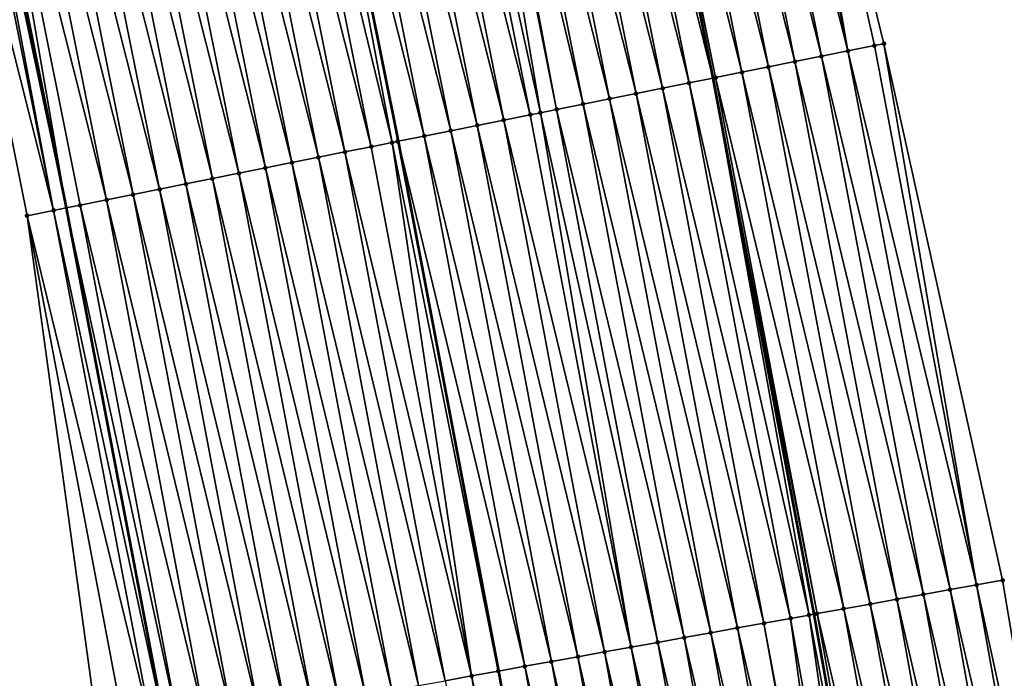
# Model space of a CAD drawing. Header units: feet. Extents: x 2017424 to 2024169, y 808042 to 818730.
# Tile 125 of 256: x 2023647 to 2023683, y 812614 to 812638. Entities that reach past the tile are written whole.
import ezdxf

# ---------------------------------------------------------------- set-up
doc = ezdxf.new("R2010")
doc.units = ezdxf.units.FT
doc.header["$MEASUREMENT"] = 0
for name, color, linetype, lineweight in [('EP_Travel Lane', 172, 'Continuous', 53), ('NB-Road Shots', 141, 'Continuous', 100), ('NB-Road X-Section', 40, 'Continuous', 13), ('STRIPING', 60, 'Continuous', 53)]:
    doc.layers.add(name, color=color, linetype=linetype, lineweight=lineweight)
doc.layers.add('I-77-MM15-17_NB-Surface-BORDER', color=7, linetype='Continuous')
doc.layers.add('I-77-MM15-17_NB-Surface-TIN', color=7, linetype='Continuous')

msp = doc.modelspace()

# ---------------------------------------------------------------- linework, layer by layer
at = {"layer": 'EP_Travel Lane'}
for points in [[(2023642.397136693, 812773.114097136, 341.2052633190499), (2023647.791237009, 812753.8270848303, 341.3905206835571), (2023652.503825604, 812734.3877310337, 341.5789792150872), (2023656.751673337, 812714.737964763, 341.6306013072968), (2023660.718860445, 812695.1342114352, 341.6324757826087), (2023664.707363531, 812675.4115984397, 341.68450830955), (2023668.618425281, 812655.7980468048, 341.7965066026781), (2023672.52947583, 812636.1845513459, 341.9188904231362), (2023676.264343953, 812616.3388916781, 342.0585720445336), (2023679.774459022, 812596.6494578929, 342.1397152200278), (2023683.308529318, 812576.8197544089, 342.2361143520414), (2023686.517963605, 812557.0790439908, 342.3154574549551), (2023689.727381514, 812537.3384343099, 342.4167025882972), (2023692.861717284, 812517.4591713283, 342.5013440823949), (2023695.884364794, 812497.6890698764, 342.5861940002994)], [(2023619.101770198, 812767.8961822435, 339.616229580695), (2023623.907477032, 812748.4776036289, 339.7978561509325), (2023628.358945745, 812728.9802383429, 340.0449060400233), (2023632.539899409, 812709.5705375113, 340.036639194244), (2023636.625005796, 812689.9919087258, 340.0286856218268), (2023640.65355608, 812670.5827627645, 340.1031282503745), (2023644.615277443, 812650.9792886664, 340.2020073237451), (2023648.576991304, 812631.3758516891, 340.3077719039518), (2023652.267963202, 812612.0129911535, 340.4157551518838), (2023655.809935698, 812592.3293190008, 340.5028643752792), (2023659.310630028, 812572.8524048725, 340.5978965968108), (2023662.566538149, 812553.1194803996, 340.7021816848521), (2023665.82244892, 812533.3865398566, 340.8030225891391), (2023668.919231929, 812513.8181679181, 340.8778189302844), (2023671.920148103, 812494.0447291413, 340.9539917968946)]]:
    msp.add_polyline3d(points, dxfattribs=at)
at = {"layer": 'I-77-MM15-17_NB-Surface-BORDER', "color": 3, "linetype": 'Continuous', "lineweight": -3}
for points in [[(2023664.96277798, 812696.0398384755, 341.8555212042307), (2023669.926744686, 812676.4590681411, 341.9692159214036), (2023674.116739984, 812656.9014564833, 342.0895304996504), (2023678.86540013, 812637.4561327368, 342.2706068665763), (2023683.258214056, 812617.5991298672, 342.4224688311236), (2023686.577219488, 812597.8750848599, 342.4582953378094), (2023689.732155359, 812577.8810964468, 342.5438945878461), (2023692.756242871, 812558.1098523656, 342.6335045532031), (2023695.904279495, 812538.3591310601, 342.7381771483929), (2023698.873945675, 812518.372953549, 342.7955817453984), (2023701.575798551, 812498.5540121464, 342.8463939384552)], [(2023670.452153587, 812493.821372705, 340.8292734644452), (2023667.451232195, 812513.5948245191, 340.7561493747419), (2023664.357188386, 812533.1441439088, 340.6694725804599), (2023661.101275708, 812552.8770841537, 340.5686322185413), (2023656.858754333, 812572.4469189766, 340.4008051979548), (2023653.361626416, 812591.8878562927, 340.3153170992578), (2023649.819850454, 812611.5715389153, 340.2231697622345), (2023647.136686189, 812631.0865372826, 340.1826340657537), (2023643.207211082, 812650.696466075, 340.0825176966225), (2023639.037377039, 812670.2581715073, 339.9717798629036), (2023635.182053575, 812689.6838981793, 339.9143640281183)]]:
    msp.add_polyline3d(points, dxfattribs=at)
at = {"layer": 'I-77-MM15-17_NB-Surface-TIN', "color": 128, "linetype": 'Continuous', "lineweight": -3}
for points in [[(2023677.530279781, 812637.1881428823, 342.1894931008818), (2023673.600836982, 812656.797910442, 342.0595653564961), (2023672.62038755, 812656.6011389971, 342.0049213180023)], [(2023677.530279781, 812637.1881428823, 342.1894931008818), (2023674.116739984, 812656.9014564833, 342.0895304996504), (2023673.600836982, 812656.797910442, 342.0595653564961)], [(2023677.530279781, 812637.1881428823, 342.1894931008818), (2023678.510723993, 812637.3849403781, 342.2489575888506), (2023674.116739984, 812656.9014564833, 342.0895304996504)], [(2023678.510723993, 812637.3849403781, 342.2489575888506), (2023678.86540013, 812637.4561327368, 342.2706068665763), (2023674.116739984, 812656.9014564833, 342.0895304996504)], [(2023675.569388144, 812636.7945639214, 342.0735310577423), (2023671.639935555, 812656.4043803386, 341.9526436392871), (2023670.659488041, 812656.2075993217, 341.8962280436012)], [(2023676.549835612, 812636.9913451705, 342.1299887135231), (2023672.62038755, 812656.6011389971, 342.0049213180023), (2023671.639935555, 812656.4043803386, 341.9526436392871)], [(2023675.569388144, 812636.7945639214, 342.0735310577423), (2023676.549835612, 812636.9913451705, 342.1299887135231), (2023671.639935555, 812656.4043803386, 341.9526436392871)], [(2023676.549835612, 812636.9913451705, 342.1299887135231), (2023677.530279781, 812637.1881428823, 342.1894931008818), (2023672.62038755, 812656.6011389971, 342.0049213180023)], [(2023673.608496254, 812636.4009862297, 341.9578038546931), (2023669.679031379, 812656.0108639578, 341.84826151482), (2023668.698573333, 812655.8141354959, 341.8015723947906)], [(2023674.588948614, 812636.5977430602, 342.0097423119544), (2023670.659488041, 812656.2075993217, 341.8962280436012), (2023669.679031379, 812656.0108639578, 341.84826151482)], [(2023673.608496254, 812636.4009862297, 341.9578038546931), (2023674.588948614, 812636.5977430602, 342.0097423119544), (2023669.679031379, 812656.0108639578, 341.84826151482)], [(2023674.588948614, 812636.5977430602, 342.0097423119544), (2023675.569388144, 812636.7945639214, 342.0735310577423), (2023670.659488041, 812656.2075993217, 341.8962280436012)], [(2023671.647574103, 812636.0075595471, 341.8700241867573), (2023667.718131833, 812655.6173244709, 341.7396031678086), (2023666.737693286, 812655.4204987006, 341.6749049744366)], [(2023667.718131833, 812655.6173244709, 341.7396031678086), (2023672.52947583, 812636.1845513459, 341.9188904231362), (2023668.618425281, 812655.7980468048, 341.7965066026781)], [(2023671.647574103, 812636.0075595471, 341.8700241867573), (2023672.52947583, 812636.1845513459, 341.9188904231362), (2023667.718131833, 812655.6173244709, 341.7396031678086)], [(2023672.628023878, 812636.2043292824, 341.9243509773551), (2023668.698573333, 812655.8141354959, 341.8015723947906), (2023668.618425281, 812655.7980468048, 341.7965066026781)], [(2023672.628023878, 812636.2043292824, 341.9243509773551), (2023668.618425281, 812655.7980468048, 341.7965066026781), (2023672.52947583, 812636.1845513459, 341.9188904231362)], [(2023672.628023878, 812636.2043292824, 341.9243509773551), (2023673.608496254, 812636.4009862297, 341.9578038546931), (2023668.698573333, 812655.8141354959, 341.8015723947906)], [(2023670.667136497, 812635.8107290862, 341.8044588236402), (2023666.737693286, 812655.4204987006, 341.6749049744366), (2023665.757252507, 812655.2236840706, 341.6122685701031)], [(2023670.667136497, 812635.8107290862, 341.8044588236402), (2023671.647574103, 812636.0075595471, 341.8700241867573), (2023666.737693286, 812655.4204987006, 341.6749049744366)], [(2023668.706253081, 812635.4171091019, 341.6809044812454), (2023664.77680872, 812655.0268844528, 341.5524104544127), (2023663.796362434, 812654.8300973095, 341.4948610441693)], [(2023669.686695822, 812635.613913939, 341.7417275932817), (2023665.757252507, 812655.2236840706, 341.6122685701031), (2023664.77680872, 812655.0268844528, 341.5524104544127)], [(2023668.706253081, 812635.4171091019, 341.6809044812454), (2023669.686695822, 812635.613913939, 341.7417275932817), (2023664.77680872, 812655.0268844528, 341.5524104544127)], [(2023669.686695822, 812635.613913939, 341.7417275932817), (2023670.667136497, 812635.8107290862, 341.8044588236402), (2023665.757252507, 812655.2236840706, 341.6122685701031)], [(2023666.144345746, 812634.9028527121, 341.5213943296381), (2023662.815921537, 812654.6332832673, 341.4323334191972), (2023661.83548517, 812654.4364466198, 341.3656221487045)], [(2023666.745366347, 812635.0235056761, 341.5604146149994), (2023663.036474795, 812654.6775593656, 341.4467838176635), (2023662.815921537, 812654.6332832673, 341.4323334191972)], [(2023666.144345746, 812634.9028527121, 341.5213943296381), (2023666.745366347, 812635.0235056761, 341.5604146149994), (2023662.815921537, 812654.6332832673, 341.4323334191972)], [(2023667.725806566, 812635.2203230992, 341.6235670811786), (2023663.796362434, 812654.8300973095, 341.4948610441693), (2023663.036474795, 812654.6775593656, 341.4467838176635)], [(2023666.745366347, 812635.0235056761, 341.5604146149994), (2023667.725806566, 812635.2203230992, 341.6235670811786), (2023663.036474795, 812654.6775593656, 341.4467838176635)], [(2023667.725806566, 812635.2203230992, 341.6235670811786), (2023668.706253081, 812635.4171091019, 341.6809044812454), (2023663.796362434, 812654.8300973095, 341.4948610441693)], [(2023664.784494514, 812634.6298278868, 341.4261622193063), (2023660.85505196, 812654.2395942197, 341.29599558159), (2023659.874615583, 812654.0427576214, 341.2292934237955)], [(2023665.76492753, 812634.8266812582, 341.4959676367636), (2023661.83548517, 812654.4364466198, 341.3656221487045), (2023660.85505196, 812654.2395942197, 341.29599558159)], [(2023664.784494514, 812634.6298278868, 341.4261622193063), (2023665.76492753, 812634.8266812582, 341.4959676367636), (2023660.85505196, 812654.2395942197, 341.29599558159)], [(2023665.76492753, 812634.8266812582, 341.4959676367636), (2023666.144345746, 812634.9028527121, 341.5213943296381), (2023661.83548517, 812654.4364466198, 341.3656221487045)], [(2023662.823624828, 812634.2361393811, 341.2899264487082), (2023658.894176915, 812653.8459324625, 341.1647083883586), (2023657.913735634, 812653.6491203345, 341.1025350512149)], [(2023663.80406088, 812634.4329775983, 341.3569273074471), (2023659.874615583, 812654.0427576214, 341.2292934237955), (2023658.894176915, 812653.8459324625, 341.1647083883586)], [(2023662.823624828, 812634.2361393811, 341.2899264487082), (2023663.80406088, 812634.4329775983, 341.3569273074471), (2023658.894176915, 812653.8459324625, 341.1647083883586)], [(2023663.80406088, 812634.4329775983, 341.3569273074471), (2023664.784494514, 812634.6298278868, 341.4261622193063), (2023659.874615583, 812654.0427576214, 341.2292934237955)], [(2023660.650075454, 812633.7997902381, 341.1459555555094), (2023656.93329954, 812653.4522823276, 341.0355722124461), (2023655.952865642, 812653.2554333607, 340.9665809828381)], [(2023656.93329954, 812653.4522823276, 341.0355722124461), (2023660.870928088, 812633.8441525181, 341.1650660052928), (2023656.941483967, 812653.4539254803, 341.0361312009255)], [(2023660.862743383, 812633.8425095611, 341.1645518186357), (2023660.870928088, 812633.8441525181, 341.1650660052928), (2023656.93329954, 812653.4522823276, 341.0355722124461)], [(2023660.650075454, 812633.7997902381, 341.1459555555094), (2023660.862743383, 812633.8425095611, 341.1645518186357), (2023656.93329954, 812653.4522823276, 341.0355722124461)], [(2023661.843185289, 812634.0393185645, 341.2261459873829), (2023657.913735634, 812653.6491203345, 341.1025350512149), (2023656.941483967, 812653.4539254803, 341.0361312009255)], [(2023661.843185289, 812634.0393185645, 341.2261459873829), (2023656.941483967, 812653.4539254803, 341.0361312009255), (2023660.870928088, 812633.8441525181, 341.1650660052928)], [(2023661.843185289, 812634.0393185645, 341.2261459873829), (2023662.823624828, 812634.2361393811, 341.2899264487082), (2023657.913735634, 812653.6491203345, 341.1025350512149)], [(2023659.882317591, 812633.6456201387, 341.0880743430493), (2023655.952865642, 812653.2554333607, 340.9665809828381), (2023654.972423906, 812653.0586235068, 340.9048284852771)], [(2023659.882317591, 812633.6456201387, 341.0880743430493), (2023660.650075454, 812633.7997902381, 341.1459555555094), (2023655.952865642, 812653.2554333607, 340.9665809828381)], [(2023657.921445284, 812633.2519447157, 340.9542598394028), (2023653.991989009, 812652.8617795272, 340.8367602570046), (2023653.011553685, 812652.664937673, 340.7690854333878)], [(2023658.901879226, 812633.4487934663, 341.0232101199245), (2023654.972423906, 812653.0586235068, 340.9048284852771), (2023653.991989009, 812652.8617795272, 340.8367602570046)], [(2023657.921445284, 812633.2519447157, 340.9542598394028), (2023658.901879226, 812633.4487934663, 341.0232101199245), (2023653.991989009, 812652.8617795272, 340.8367602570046)], [(2023658.901879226, 812633.4487934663, 341.0232101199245), (2023659.882317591, 812633.6456201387, 341.0880743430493), (2023654.972423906, 812653.0586235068, 340.9048284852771)], [(2023655.960574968, 812632.8582593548, 340.8186061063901), (2023652.031112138, 812652.4681268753, 340.7071582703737), (2023651.050666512, 812652.2713364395, 340.6489995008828)], [(2023656.941013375, 812633.0550858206, 340.8834320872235), (2023653.011553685, 812652.664937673, 340.7690854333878), (2023652.031112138, 812652.4681268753, 340.7071582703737)], [(2023655.960574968, 812632.8582593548, 340.8186061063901), (2023656.941013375, 812633.0550858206, 340.8834320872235), (2023652.031112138, 812652.4681268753, 340.7071582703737)], [(2023656.941013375, 812633.0550858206, 340.8834320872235), (2023657.921445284, 812633.2519447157, 340.9542598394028), (2023653.011553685, 812652.664937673, 340.7690854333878)], [(2023653.999689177, 812632.4646512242, 340.6972455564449), (2023650.070224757, 812652.0745266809, 340.58726462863), (2023649.089789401, 812651.8776849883, 340.5196196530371)], [(2023654.980129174, 812632.6614697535, 340.7606027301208), (2023651.050666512, 812652.2713364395, 340.6489995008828), (2023650.070224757, 812652.0745266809, 340.58726462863)], [(2023653.999689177, 812632.4646512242, 340.6972455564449), (2023654.980129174, 812632.6614697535, 340.7606027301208), (2023650.070224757, 812652.0745266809, 340.58726462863)], [(2023654.980129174, 812632.6614697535, 340.7606027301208), (2023655.960574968, 812632.8582593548, 340.8186061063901), (2023651.050666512, 812652.2713364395, 340.6489995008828)], [(2023652.038819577, 812632.0709622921, 340.5609309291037), (2023648.109354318, 812651.680841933, 340.4517225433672), (2023647.128917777, 812651.4840061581, 340.3851727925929)], [(2023653.019254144, 812632.267807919, 340.6293030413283), (2023649.089789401, 812651.8776849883, 340.5196196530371), (2023648.109354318, 812651.680841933, 340.4517225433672)], [(2023652.038819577, 812632.0709622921, 340.5609309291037), (2023653.019254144, 812632.267807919, 340.6293030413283), (2023648.109354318, 812651.680841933, 340.4517225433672)], [(2023653.019254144, 812632.267807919, 340.6293030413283), (2023653.999689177, 812632.4646512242, 340.6972455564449), (2023649.089789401, 812651.8776849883, 340.5196196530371)], [(2023650.077952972, 812631.6772584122, 340.421849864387), (2023646.148486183, 812651.2871456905, 340.3140531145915), (2023645.168053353, 812651.0902913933, 340.244075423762)], [(2023651.058384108, 812631.8741211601, 340.4933906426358), (2023647.128917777, 812651.4840061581, 340.3851727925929), (2023646.148486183, 812651.2871456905, 340.3140531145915)], [(2023650.077952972, 812631.6772584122, 340.421849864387), (2023651.058384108, 812631.8741211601, 340.4933906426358), (2023646.148486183, 812651.2871456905, 340.3140531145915)], [(2023651.058384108, 812631.8741211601, 340.4933906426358), (2023652.038819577, 812632.0709622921, 340.5609309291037), (2023647.128917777, 812651.4840061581, 340.3851727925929)], [(2023648.117101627, 812631.2834783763, 340.2686744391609), (2023644.187627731, 812650.8934011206, 340.167439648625), (2023643.207211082, 812650.696466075, 340.0825176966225)], [(2023648.117101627, 812631.2834783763, 340.2686744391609), (2023644.407522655, 812650.9375695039, 340.186196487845), (2023644.187627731, 812650.8934011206, 340.167439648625)], [(2023644.407522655, 812650.9375695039, 340.186196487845), (2023648.576991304, 812631.3758516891, 340.3077719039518), (2023644.615277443, 812650.9792886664, 340.2020073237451)], [(2023648.117101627, 812631.2834783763, 340.2686744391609), (2023648.576991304, 812631.3758516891, 340.3077719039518), (2023644.407522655, 812650.9375695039, 340.186196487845)], [(2023645.168053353, 812651.0902913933, 340.244075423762), (2023644.615277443, 812650.9792886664, 340.2020073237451), (2023648.576991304, 812631.3758516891, 340.3077719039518)], [(2023649.097519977, 812631.4804049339, 340.3520245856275), (2023645.168053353, 812651.0902913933, 340.244075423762), (2023648.576991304, 812631.3758516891, 340.3077719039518)], [(2023649.097519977, 812631.4804049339, 340.3520245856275), (2023650.077952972, 812631.6772584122, 340.421849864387), (2023645.168053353, 812651.0902913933, 340.244075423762)], [(2023647.136686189, 812631.0865372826, 340.1826340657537), (2023648.117101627, 812631.2834783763, 340.2686744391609), (2023643.207211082, 812650.696466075, 340.0825176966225)], [(2023682.296419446, 812617.4258173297, 342.3714112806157), (2023678.510723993, 812637.3849403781, 342.2489575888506), (2023677.530279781, 812637.1881428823, 342.1894931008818)], [(2023682.296419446, 812617.4258173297, 342.3714112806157), (2023678.86540013, 812637.4561327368, 342.2706068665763), (2023678.510723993, 812637.3849403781, 342.2489575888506)], [(2023682.296419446, 812617.4258173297, 342.3714112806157), (2023683.258214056, 812617.5991298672, 342.4224688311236), (2023678.86540013, 812637.4561327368, 342.2706068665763)], [(2023681.312274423, 812617.2484514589, 342.313936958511), (2023677.530279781, 812637.1881428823, 342.1894931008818), (2023676.549835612, 812636.9913451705, 342.1299887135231)], [(2023681.312274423, 812617.2484514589, 342.313936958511), (2023682.296419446, 812617.4258173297, 342.3714112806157), (2023677.530279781, 812637.1881428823, 342.1894931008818)], [(2023679.343971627, 812616.893790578, 342.2137869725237), (2023675.569388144, 812636.7945639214, 342.0735310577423), (2023674.588948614, 812636.5977430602, 342.0097423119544)], [(2023680.328126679, 812617.0711007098, 342.259620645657), (2023676.549835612, 812636.9913451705, 342.1299887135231), (2023675.569388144, 812636.7945639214, 342.0735310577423)], [(2023679.343971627, 812616.893790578, 342.2137869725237), (2023680.328126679, 812617.0711007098, 342.259620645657), (2023675.569388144, 812636.7945639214, 342.0735310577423)], [(2023680.328126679, 812617.0711007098, 342.259620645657), (2023681.312274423, 812617.2484514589, 342.313936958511), (2023676.549835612, 812636.9913451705, 342.1299887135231)], [(2023677.375675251, 812616.5390940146, 342.1061850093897), (2023673.608496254, 812636.4009862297, 341.9578038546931), (2023672.628023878, 812636.2043292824, 341.9243509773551)], [(2023678.359825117, 812616.7164329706, 342.1580383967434), (2023674.588948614, 812636.5977430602, 342.0097423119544), (2023673.608496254, 812636.4009862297, 341.9578038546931)], [(2023677.375675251, 812616.5390940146, 342.1061850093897), (2023678.359825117, 812616.7164329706, 342.1580383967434), (2023673.608496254, 812636.4009862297, 341.9578038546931)], [(2023678.359825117, 812616.7164329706, 342.1580383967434), (2023679.343971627, 812616.893790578, 342.2137869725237), (2023674.588948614, 812636.5977430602, 342.0097423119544)], [(2023675.407375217, 812616.1844177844, 342.0028294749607), (2023671.647574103, 812636.0075595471, 341.8700241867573), (2023670.667136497, 812635.8107290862, 341.8044588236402)], [(2023676.093412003, 812616.3080883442, 342.0491129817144), (2023672.52947583, 812636.1845513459, 341.9188904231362), (2023671.647574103, 812636.0075595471, 341.8700241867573)], [(2023675.407375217, 812616.1844177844, 342.0028294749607), (2023676.093412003, 812616.3080883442, 342.0491129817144), (2023671.647574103, 812636.0075595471, 341.8700241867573)], [(2023676.391515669, 812616.3618090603, 342.0656094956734), (2023672.628023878, 812636.2043292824, 341.9243509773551), (2023672.52947583, 812636.1845513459, 341.9188904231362)], [(2023676.391515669, 812616.3618090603, 342.0656094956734), (2023672.52947583, 812636.1845513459, 341.9188904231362), (2023676.264343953, 812616.3388916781, 342.0585720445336)], [(2023676.093412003, 812616.3080883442, 342.0491129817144), (2023676.264343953, 812616.3388916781, 342.0585720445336), (2023672.52947583, 812636.1845513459, 341.9188904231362)], [(2023676.391515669, 812616.3618090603, 342.0656094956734), (2023677.375675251, 812616.5390940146, 342.1061850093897), (2023672.628023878, 812636.2043292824, 341.9243509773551)], [(2023673.439104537, 812615.829578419, 341.86540433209), (2023669.686695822, 812635.613913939, 341.7417275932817), (2023668.706253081, 812635.4171091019, 341.6809044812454)], [(2023674.423241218, 812616.00699065, 341.9325606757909), (2023670.667136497, 812635.8107290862, 341.8044588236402), (2023669.686695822, 812635.613913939, 341.7417275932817)], [(2023673.439104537, 812615.829578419, 341.86540433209), (2023674.423241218, 812616.00699065, 341.9325606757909), (2023669.686695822, 812635.613913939, 341.7417275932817)], [(2023674.423241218, 812616.00699065, 341.9325606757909), (2023675.407375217, 812616.1844177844, 342.0028294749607), (2023670.667136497, 812635.8107290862, 341.8044588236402)], [(2023671.470823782, 812615.4747950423, 341.7396720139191), (2023667.725806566, 812635.2203230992, 341.6235670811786), (2023666.745366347, 812635.0235056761, 341.5604146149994)], [(2023672.454965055, 812615.6521817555, 341.8014991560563), (2023668.706253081, 812635.4171091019, 341.6809044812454), (2023667.725806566, 812635.2203230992, 341.6235670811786)], [(2023671.470823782, 812615.4747950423, 341.7396720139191), (2023672.454965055, 812615.6521817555, 341.8014991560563), (2023667.725806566, 812635.2203230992, 341.6235670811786)], [(2023672.454965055, 812615.6521817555, 341.8014991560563), (2023673.439104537, 812615.829578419, 341.86540433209), (2023668.706253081, 812635.4171091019, 341.6809044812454)], [(2023669.502546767, 812615.1199908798, 341.6095987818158), (2023666.144345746, 812634.9028527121, 341.5213943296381), (2023665.76492753, 812634.8266812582, 341.4959676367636)], [(2023670.486685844, 812615.2973897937, 341.6739739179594), (2023666.745366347, 812635.0235056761, 341.5604146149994), (2023666.144345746, 812634.9028527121, 341.5213943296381)], [(2023669.502546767, 812615.1199908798, 341.6095987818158), (2023670.486685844, 812615.2973897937, 341.6739739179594), (2023666.144345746, 812634.9028527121, 341.5213943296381)], [(2023670.486685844, 812615.2973897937, 341.6739739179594), (2023671.470823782, 812615.4747950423, 341.7396720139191), (2023666.745366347, 812635.0235056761, 341.5604146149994)], [(2023668.518412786, 812614.9425636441, 341.5393088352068), (2023664.784494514, 812634.6298278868, 341.4261622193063), (2023663.80406088, 812634.4329775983, 341.3569273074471)], [(2023669.502546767, 812615.1199908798, 341.6095987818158), (2023665.76492753, 812634.8266812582, 341.4959676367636), (2023664.784494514, 812634.6298278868, 341.4261622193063)], [(2023668.518412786, 812614.9425636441, 341.5393088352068), (2023669.502546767, 812615.1199908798, 341.6095987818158), (2023664.784494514, 812634.6298278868, 341.4261622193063)], [(2023666.550142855, 812614.5877201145, 341.401014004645), (2023662.823624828, 812634.2361393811, 341.2899264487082), (2023661.843185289, 812634.0393185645, 341.2261459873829)], [(2023667.534277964, 812614.7651410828, 341.4699950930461), (2023663.80406088, 812634.4329775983, 341.3569273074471), (2023662.823624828, 812634.2361393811, 341.2899264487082)], [(2023666.550142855, 812614.5877201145, 341.401014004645), (2023667.534277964, 812614.7651410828, 341.4699950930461), (2023662.823624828, 812634.2361393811, 341.2899264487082)], [(2023667.534277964, 812614.7651410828, 341.4699950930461), (2023668.518412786, 812614.9425636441, 341.5393088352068), (2023663.80406088, 812634.4329775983, 341.3569273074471)], [(2023663.597734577, 812614.0554736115, 341.1974962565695), (2023660.650075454, 812633.7997902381, 341.1459555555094), (2023659.882317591, 812633.6456201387, 341.0880743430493)], [(2023664.581867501, 812614.2329067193, 341.2690125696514), (2023660.862743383, 812633.8425095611, 341.1645518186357), (2023660.650075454, 812633.7997902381, 341.1459555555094)], [(2023663.597734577, 812614.0554736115, 341.1974962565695), (2023664.581867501, 812614.2329067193, 341.2690125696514), (2023660.650075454, 812633.7997902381, 341.1459555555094)], [(2023660.862743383, 812633.8425095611, 341.1645518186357), (2023664.590101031, 812614.2343910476, 341.2695853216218), (2023660.870928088, 812633.8441525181, 341.1650660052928)], [(2023664.581867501, 812614.2329067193, 341.2690125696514), (2023664.590101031, 812614.2343910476, 341.2695853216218), (2023660.862743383, 812633.8425095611, 341.1645518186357)], [(2023665.56600306, 812614.4103251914, 341.3374723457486), (2023661.843185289, 812634.0393185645, 341.2261459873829), (2023660.870928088, 812633.8441525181, 341.1650660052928)], [(2023665.56600306, 812614.4103251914, 341.3374723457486), (2023660.870928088, 812633.8441525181, 341.1650660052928), (2023664.590101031, 812614.2343910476, 341.2695853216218)], [(2023665.56600306, 812614.4103251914, 341.3374723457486), (2023666.550142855, 812614.5877201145, 341.401014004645), (2023661.843185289, 812634.0393185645, 341.2261459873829)], [(2023662.613598, 812613.8780607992, 341.1302185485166), (2023658.901879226, 812633.4487934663, 341.0232101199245), (2023657.921445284, 812633.2519447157, 340.9542598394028)], [(2023663.597734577, 812614.0554736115, 341.1974962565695), (2023659.882317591, 812633.6456201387, 341.0880743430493), (2023658.901879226, 812633.4487934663, 341.0232101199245)], [(2023662.613598, 812613.8780607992, 341.1302185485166), (2023663.597734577, 812614.0554736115, 341.1974962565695), (2023658.901879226, 812633.4487934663, 341.0232101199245)], [(2023660.6453278, 812613.5232187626, 340.9922355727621), (2023656.941013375, 812633.0550858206, 340.8834320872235), (2023655.960574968, 812632.8582593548, 340.8186061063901)], [(2023661.62946343, 812613.7006368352, 341.0606118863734), (2023657.921445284, 812633.2519447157, 340.9542598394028), (2023656.941013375, 812633.0550858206, 340.8834320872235)], [(2023660.6453278, 812613.5232187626, 340.9922355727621), (2023661.62946343, 812613.7006368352, 341.0606118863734), (2023656.941013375, 812633.0550858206, 340.8834320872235)], [(2023661.62946343, 812613.7006368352, 341.0606118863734), (2023662.613598, 812613.8780607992, 341.1302185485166), (2023657.921445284, 812633.2519447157, 340.9542598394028)], [(2023658.677049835, 812613.1684198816, 340.8632652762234), (2023654.980129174, 812632.6614697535, 340.7606027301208), (2023653.999689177, 812632.4646512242, 340.6972455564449)], [(2023659.661188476, 812613.3458212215, 340.9281470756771), (2023655.960574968, 812632.8582593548, 340.8186061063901), (2023654.980129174, 812632.6614697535, 340.7606027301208)], [(2023658.677049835, 812613.1684198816, 340.8632652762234), (2023659.661188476, 812613.3458212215, 340.9281470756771), (2023654.980129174, 812632.6614697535, 340.7606027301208)], [(2023659.661188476, 812613.3458212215, 340.9281470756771), (2023660.6453278, 812613.5232187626, 340.9922355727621), (2023655.960574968, 812632.8582593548, 340.8186061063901)], [(2023657.692911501, 812612.9910168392, 340.7980279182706), (2023653.999689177, 812632.4646512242, 340.6972455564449), (2023653.019254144, 812632.267807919, 340.6293030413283)], [(2023657.692911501, 812612.9910168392, 340.7980279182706), (2023658.677049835, 812613.1684198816, 340.8632652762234), (2023653.999689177, 812632.4646512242, 340.6972455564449)], [(2023655.724640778, 812612.6361777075, 340.6606516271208), (2023652.038819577, 812632.0709622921, 340.5609309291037), (2023651.058384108, 812631.8741211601, 340.4933906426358)], [(2023656.708776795, 812612.8135936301, 340.7285788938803), (2023653.019254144, 812632.267807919, 340.6293030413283), (2023652.038819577, 812632.0709622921, 340.5609309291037)], [(2023655.724640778, 812612.6361777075, 340.6606516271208), (2023656.708776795, 812612.8135936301, 340.7285788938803), (2023652.038819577, 812632.0709622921, 340.5609309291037)], [(2023656.708776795, 812612.8135936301, 340.7285788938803), (2023657.692911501, 812612.9910168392, 340.7980279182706), (2023653.019254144, 812632.267807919, 340.6293030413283)], [(2023653.756367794, 812612.2813511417, 340.5258995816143), (2023650.077952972, 812631.6772584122, 340.421849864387), (2023649.097519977, 812631.4804049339, 340.3520245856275)], [(2023654.740505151, 812612.4587596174, 340.5922716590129), (2023651.058384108, 812631.8741211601, 340.4933906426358), (2023650.077952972, 812631.6772584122, 340.421849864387)], [(2023653.756367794, 812612.2813511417, 340.5258995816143), (2023654.740505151, 812612.4587596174, 340.5922716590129), (2023650.077952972, 812631.6772584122, 340.421849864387)], [(2023654.740505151, 812612.4587596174, 340.5922716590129), (2023655.724640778, 812612.6361777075, 340.6606516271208), (2023651.058384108, 812631.8741211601, 340.4933906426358)], [(2023651.78637461, 812611.9261317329, 340.3742926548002), (2023648.117101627, 812631.2834783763, 340.2686744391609), (2023647.136686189, 812631.0865372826, 340.1826340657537)], [(2023648.117101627, 812631.2834783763, 340.2686744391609), (2023652.267963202, 812612.0129911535, 340.4157551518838), (2023648.576991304, 812631.3758516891, 340.3077719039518)], [(2023651.788109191, 812611.9264446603, 340.3744577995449), (2023652.267963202, 812612.0129911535, 340.4157551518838), (2023648.117101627, 812631.2834783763, 340.2686744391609)], [(2023651.78637461, 812611.9261317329, 340.3742926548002), (2023651.788109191, 812611.9264446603, 340.3744577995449), (2023648.117101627, 812631.2834783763, 340.2686744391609)], [(2023652.77223076, 812612.1039408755, 340.4591535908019), (2023649.097519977, 812631.4804049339, 340.3520245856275), (2023648.576991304, 812631.3758516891, 340.3077719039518)], [(2023652.77223076, 812612.1039408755, 340.4591535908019), (2023648.576991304, 812631.3758516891, 340.3077719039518), (2023652.267963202, 812612.0129911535, 340.4157551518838)], [(2023652.77223076, 812612.1039408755, 340.4591535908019), (2023653.756367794, 812612.2813511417, 340.5258995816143), (2023649.097519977, 812631.4804049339, 340.3520245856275)], [(2023649.819850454, 812611.5715389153, 340.2231697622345), (2023650.803990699, 812611.7489313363, 340.2861889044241), (2023647.136686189, 812631.0865372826, 340.1826340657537)], [(2023650.803990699, 812611.7489313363, 340.2861889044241), (2023651.78637461, 812611.9261317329, 340.3742926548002), (2023647.136686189, 812631.0865372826, 340.1826340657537)], [(2023685.838227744, 812597.7419549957, 342.4259961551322), (2023682.296419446, 812617.4258173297, 342.3714112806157), (2023681.312274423, 812617.2484514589, 342.313936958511)], [(2023686.577219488, 812597.8750848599, 342.4582953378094), (2023683.258214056, 812617.5991298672, 342.4224688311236), (2023682.296419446, 812617.4258173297, 342.3714112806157)], [(2023685.838227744, 812597.7419549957, 342.4259961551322), (2023686.577219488, 812597.8750848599, 342.4582953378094), (2023682.296419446, 812617.4258173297, 342.3714112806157)], [(2023683.869918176, 812597.3873317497, 342.3337078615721), (2023680.328126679, 812617.0711007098, 342.259620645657), (2023679.343971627, 812616.893790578, 342.2137869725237)], [(2023684.854071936, 812597.5646490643, 342.3810406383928), (2023681.312274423, 812617.2484514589, 342.313936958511), (2023680.328126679, 812617.0711007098, 342.259620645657)], [(2023683.869918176, 812597.3873317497, 342.3337078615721), (2023684.854071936, 812597.5646490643, 342.3810406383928), (2023680.328126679, 812617.0711007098, 342.259620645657)], [(2023684.854071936, 812597.5646490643, 342.3810406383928), (2023685.838227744, 812597.7419549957, 342.4259961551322), (2023681.312274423, 812617.2484514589, 342.313936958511)], [(2023681.901607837, 812597.0327127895, 342.2423145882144), (2023678.359825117, 812616.7164329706, 342.1580383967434), (2023677.375675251, 812616.5390940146, 342.1061850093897)], [(2023682.885757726, 812597.2100516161, 342.2941400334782), (2023679.343971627, 812616.893790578, 342.2137869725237), (2023678.359825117, 812616.7164329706, 342.1580383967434)], [(2023681.901607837, 812597.0327127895, 342.2423145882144), (2023682.885757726, 812597.2100516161, 342.2941400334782), (2023678.359825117, 812616.7164329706, 342.1580383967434)], [(2023682.885757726, 812597.2100516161, 342.2941400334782), (2023683.869918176, 812597.3873317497, 342.3337078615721), (2023679.343971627, 812616.893790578, 342.2137869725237)], [(2023678.949149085, 812596.5007468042, 342.0973837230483), (2023676.093412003, 812616.3080883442, 342.0491129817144), (2023675.407375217, 812616.1844177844, 342.0028294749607)], [(2023676.093412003, 812616.3080883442, 342.0491129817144), (2023679.774459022, 812596.6494578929, 342.1397152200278), (2023676.264343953, 812616.3388916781, 342.0585720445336)], [(2023678.949149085, 812596.5007468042, 342.0973837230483), (2023679.774459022, 812596.6494578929, 342.1397152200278), (2023676.093412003, 812616.3080883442, 342.0491129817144)], [(2023679.933300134, 812596.6780791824, 342.1478624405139), (2023676.391515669, 812616.3618090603, 342.0656094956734), (2023676.264343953, 812616.3388916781, 342.0585720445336)], [(2023679.933300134, 812596.6780791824, 342.1478624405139), (2023676.264343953, 812616.3388916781, 342.0585720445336), (2023679.774459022, 812596.6494578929, 342.1397152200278)], [(2023680.917455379, 812596.8553882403, 342.1934708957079), (2023677.375675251, 812616.5390940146, 342.1061850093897), (2023676.391515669, 812616.3618090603, 342.0656094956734)], [(2023679.933300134, 812596.6780791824, 342.1478624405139), (2023680.917455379, 812596.8553882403, 342.1934708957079), (2023676.391515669, 812616.3618090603, 342.0656094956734)], [(2023680.917455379, 812596.8553882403, 342.1934708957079), (2023681.901607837, 812597.0327127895, 342.2423145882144), (2023677.375675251, 812616.5390940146, 342.1061850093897)], [(2023677.965002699, 812596.3233885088, 342.041492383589), (2023674.423241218, 812616.00699065, 341.9325606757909), (2023673.439104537, 812615.829578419, 341.86540433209)], [(2023678.094657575, 812596.3467619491, 342.0504012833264), (2023675.407375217, 812616.1844177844, 342.0028294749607), (2023674.423241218, 812616.00699065, 341.9325606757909)], [(2023677.965002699, 812596.3233885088, 342.041492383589), (2023678.094657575, 812596.3467619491, 342.0504012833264), (2023674.423241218, 812616.00699065, 341.9325606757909)], [(2023678.094657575, 812596.3467619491, 342.0504012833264), (2023678.949149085, 812596.5007468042, 342.0973837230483), (2023675.407375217, 812616.1844177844, 342.0028294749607)], [(2023675.996730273, 812595.9685588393, 341.9060940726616), (2023672.454965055, 812615.6521817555, 341.8014991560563), (2023671.470823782, 812615.4747950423, 341.7396720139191)], [(2023676.980867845, 812596.1459661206, 341.9722157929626), (2023673.439104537, 812615.829578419, 341.86540433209), (2023672.454965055, 812615.6521817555, 341.8014991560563)], [(2023675.996730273, 812595.9685588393, 341.9060940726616), (2023676.980867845, 812596.1459661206, 341.9722157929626), (2023672.454965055, 812615.6521817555, 341.8014991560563)], [(2023676.980867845, 812596.1459661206, 341.9722157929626), (2023677.965002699, 812596.3233885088, 342.041492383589), (2023673.439104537, 812615.829578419, 341.86540433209)], [(2023674.028452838, 812595.6137570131, 341.7765106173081), (2023670.486685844, 812615.2973897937, 341.6739739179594), (2023669.502546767, 812615.1199908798, 341.6095987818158)], [(2023675.012589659, 812595.791168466, 341.8435035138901), (2023671.470823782, 812615.4747950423, 341.7396720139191), (2023670.486685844, 812615.2973897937, 341.6739739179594)], [(2023674.028452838, 812595.6137570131, 341.7765106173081), (2023675.012589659, 812595.791168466, 341.8435035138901), (2023670.486685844, 812615.2973897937, 341.6739739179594)], [(2023675.012589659, 812595.791168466, 341.8435035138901), (2023675.996730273, 812595.9685588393, 341.9060940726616), (2023671.470823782, 812615.4747950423, 341.7396720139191)], [(2023672.060184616, 812595.2589039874, 341.6362345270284), (2023668.518412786, 812614.9425636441, 341.5393088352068), (2023667.534277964, 812614.7651410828, 341.4699950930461)], [(2023673.044316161, 812595.4363447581, 341.7093502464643), (2023669.502546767, 812615.1199908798, 341.6095987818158), (2023668.518412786, 812614.9425636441, 341.5393088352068)], [(2023672.060184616, 812595.2589039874, 341.6362345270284), (2023673.044316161, 812595.4363447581, 341.7093502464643), (2023668.518412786, 812614.9425636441, 341.5393088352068)], [(2023673.044316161, 812595.4363447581, 341.7093502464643), (2023674.028452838, 812595.6137570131, 341.7765106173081), (2023669.502546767, 812615.1199908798, 341.6095987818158)], [(2023670.091919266, 812594.9040349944, 341.4926237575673), (2023666.550142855, 812614.5877201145, 341.401014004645), (2023665.56600306, 812614.4103251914, 341.3374723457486)], [(2023671.076052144, 812595.0814683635, 341.5641936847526), (2023667.534277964, 812614.7651410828, 341.4699950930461), (2023666.550142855, 812614.5877201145, 341.401014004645)], [(2023670.091919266, 812594.9040349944, 341.4926237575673), (2023671.076052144, 812595.0814683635, 341.5641936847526), (2023666.550142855, 812614.5877201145, 341.401014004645)], [(2023671.076052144, 812595.0814683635, 341.5641936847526), (2023672.060184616, 812595.2589039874, 341.6362345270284), (2023667.534277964, 812614.7651410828, 341.4699950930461)], [(2023667.139512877, 812594.3717779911, 341.2869159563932), (2023663.597734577, 812614.0554736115, 341.1974962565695), (2023662.613598, 812613.8780607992, 341.1302185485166)], [(2023668.123644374, 812594.5492190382, 341.360089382), (2023664.581867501, 812614.2329067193, 341.2690125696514), (2023663.597734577, 812614.0554736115, 341.1974962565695)], [(2023667.139512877, 812594.3717779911, 341.2869159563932), (2023668.123644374, 812594.5492190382, 341.360089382), (2023663.597734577, 812614.0554736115, 341.1974962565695)], [(2023664.581867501, 812614.2329067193, 341.2690125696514), (2023668.131876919, 812594.5507030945, 341.3606428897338), (2023664.590101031, 812614.2343910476, 341.2695853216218)], [(2023668.123644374, 812594.5492190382, 341.360089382), (2023668.131876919, 812594.5507030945, 341.3606428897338), (2023664.581867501, 812614.2329067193, 341.2690125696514)], [(2023669.107781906, 812594.7266265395, 341.4262569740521), (2023665.56600306, 812614.4103251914, 341.3374723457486), (2023664.590101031, 812614.2343910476, 341.2695853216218)], [(2023669.107781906, 812594.7266265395, 341.4262569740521), (2023664.590101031, 812614.2343910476, 341.2695853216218), (2023668.131876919, 812594.5507030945, 341.3606428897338)], [(2023669.107781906, 812594.7266265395, 341.4262569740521), (2023670.091919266, 812594.9040349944, 341.4926237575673), (2023665.56600306, 812614.4103251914, 341.3374723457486)]]:
    msp.add_3dface(points, dxfattribs=at)
at = {"layer": 'NB-Road Shots', "lineweight": 100}
for p in [(2023678.510723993, 812637.3849403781, 342.2489575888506), (2023678.86540013, 812637.4561327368, 342.2706068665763), (2023677.530279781, 812637.1881428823, 342.1894931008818), (2023675.569388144, 812636.7945639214, 342.0735310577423), (2023676.549835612, 812636.9913451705, 342.1299887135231), (2023673.608496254, 812636.4009862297, 341.9578038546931), (2023674.588948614, 812636.5977430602, 342.0097423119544), (2023671.647574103, 812636.0075595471, 341.8700241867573), (2023672.628023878, 812636.2043292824, 341.9243509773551), (2023669.686695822, 812635.613913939, 341.7417275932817), (2023670.667136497, 812635.8107290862, 341.8044588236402), (2023667.725806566, 812635.2203230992, 341.6235670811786), (2023668.706253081, 812635.4171091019, 341.6809044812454), (2023666.144345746, 812634.9028527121, 341.5213943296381), (2023666.745366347, 812635.0235056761, 341.5604146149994), (2023664.784494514, 812634.6298278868, 341.4261622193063), (2023665.76492753, 812634.8266812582, 341.4959676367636), (2023662.823624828, 812634.2361393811, 341.2899264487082), (2023663.80406088, 812634.4329775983, 341.3569273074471), (2023660.650075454, 812633.7997902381, 341.1459555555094), (2023660.862743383, 812633.8425095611, 341.1645518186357), (2023661.843185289, 812634.0393185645, 341.2261459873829), (2023658.901879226, 812633.4487934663, 341.0232101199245), (2023659.882317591, 812633.6456201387, 341.0880743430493), (2023656.941013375, 812633.0550858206, 340.8834320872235), (2023657.921445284, 812633.2519447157, 340.9542598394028), (2023654.980129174, 812632.6614697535, 340.7606027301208), (2023655.960574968, 812632.8582593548, 340.8186061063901), (2023653.999689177, 812632.4646512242, 340.6972455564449), (2023652.038819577, 812632.0709622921, 340.5609309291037), (2023653.019254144, 812632.267807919, 340.6293030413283), (2023650.077952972, 812631.6772584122, 340.421849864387), (2023651.058384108, 812631.8741211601, 340.4933906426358), (2023648.117101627, 812631.2834783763, 340.2686744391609), (2023649.097519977, 812631.4804049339, 340.3520245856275), (2023647.136686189, 812631.0865372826, 340.1826340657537), (2023682.296419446, 812617.4258173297, 342.3714112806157), (2023683.258214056, 812617.5991298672, 342.4224688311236), (2023680.328126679, 812617.0711007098, 342.259620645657), (2023681.312274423, 812617.2484514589, 342.313936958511), (2023678.359825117, 812616.7164329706, 342.1580383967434), (2023679.343971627, 812616.893790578, 342.2137869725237), (2023676.093412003, 812616.3080883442, 342.0491129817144), (2023676.391515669, 812616.3618090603, 342.0656094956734), (2023677.375675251, 812616.5390940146, 342.1061850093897), (2023674.423241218, 812616.00699065, 341.9325606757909), (2023675.407375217, 812616.1844177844, 342.0028294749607), (2023672.454965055, 812615.6521817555, 341.8014991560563), (2023673.439104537, 812615.829578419, 341.86540433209), (2023670.486685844, 812615.2973897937, 341.6739739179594), (2023671.470823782, 812615.4747950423, 341.7396720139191), (2023668.518412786, 812614.9425636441, 341.5393088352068), (2023669.502546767, 812615.1199908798, 341.6095987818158), (2023666.550142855, 812614.5877201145, 341.401014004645), (2023667.534277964, 812614.7651410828, 341.4699950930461), (2023663.597734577, 812614.0554736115, 341.1974962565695), (2023664.581867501, 812614.2329067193, 341.2690125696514), (2023665.56600306, 812614.4103251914, 341.3374723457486)]:
    msp.add_point(p, dxfattribs=at)
at = {"layer": 'NB-Road X-Section', "extrusion": (0.196473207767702, -0.9804937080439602, 0.005510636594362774), "elevation": -399185.3483531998, "flags": 128}
msp.add_lwpolyline([(2143898.434637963, 2542.074593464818), (2143898.072887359, 2542.052943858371), (2143897.072887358, 2541.993478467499), (2143896.072887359, 2541.933973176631), (2143895.072887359, 2541.877514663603), (2143894.072887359, 2541.813724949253), (2143893.072887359, 2541.761785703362), (2143892.072887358, 2541.72833231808), (2143891.072887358, 2541.674004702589), (2143890.072887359, 2541.608438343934), (2143889.072887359, 2541.54570616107), (2143888.072887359, 2541.484882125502), (2143887.072887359, 2541.427543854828), (2143886.072887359, 2541.36439042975), (2143885.459876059, 2541.325369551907), (2143885.072887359, 2541.299942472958), (2143884.072887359, 2541.23013599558), (2143883.072887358, 2541.160900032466), (2143882.072887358, 2541.093898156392), (2143881.072887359, 2541.03011672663), (2143880.072887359, 2540.968521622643), (2143879.855971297, 2540.949925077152), (2143879.072887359, 2540.89204298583), (2143878.072887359, 2540.827177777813), (2143877.072887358, 2540.758226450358), (2143876.072887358, 2540.687397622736), (2143875.072887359, 2540.622570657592), (2143874.072887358, 2540.564566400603), (2143873.072887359, 2540.50120826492), (2143872.072887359, 2540.43326471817), (2143871.072887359, 2540.364891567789), (2143870.072887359, 2540.297350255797), (2143869.072887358, 2540.22580839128), (2143868.072887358, 2540.155982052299), (2143867.072887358, 2540.072630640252), (2143866.072887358, 2539.986588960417)], dxfattribs=at)
at = {"layer": 'NB-Road X-Section', "extrusion": (0.1770885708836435, -0.9841828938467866, 0.00486513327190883), "elevation": -441391.4982532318, "flags": 128}
msp.add_lwpolyline([(2135605.009127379, 2489.880400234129), (2135604.031842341, 2489.829342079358), (2135603.031842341, 2489.771867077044), (2135602.031842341, 2489.71755012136), (2135601.031842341, 2489.671715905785), (2135600.031842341, 2489.615966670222), (2135599.031842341, 2489.564112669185), (2135598.031842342, 2489.523536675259), (2135597.728936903, 2489.507039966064), (2135597.031842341, 2489.460755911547), (2135596.031842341, 2489.390486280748), (2135595.031842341, 2489.323329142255), (2135594.031842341, 2489.259423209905), (2135593.031842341, 2489.197595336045), (2135592.031842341, 2489.13189646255), (2135591.031842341, 2489.067520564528), (2135590.031842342, 2488.99722978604), (2135589.031842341, 2488.927915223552), (2135588.031842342, 2488.858933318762), (2135587.031842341, 2488.795390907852), (2135586.031842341, 2488.726930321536), (2135585.031842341, 2488.655413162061), (2135584.031842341, 2488.588134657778), (2135583.031842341, 2488.518527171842), (2135582.031842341, 2488.450150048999), (2135581.031842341, 2488.386060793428), (2135580.031842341, 2488.321178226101), (2135579.031842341, 2488.255940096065), (2135578.031842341, 2488.186490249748), (2135577.03184234, 2488.118562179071), (2135576.031842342, 2488.050181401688), (2135575.03184234, 2487.983808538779), (2135574.031842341, 2487.917061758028), (2135573.031842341, 2487.832364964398), (2135573.03007976, 2487.832199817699), (2135572.031842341, 2487.74409502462), (2135571.031842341, 2487.681075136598)], dxfattribs=at)
at = {"layer": 'STRIPING'}
msp.add_polyline3d([(2023631.181121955, 812770.6018886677, 340.4497801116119), (2023635.986859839, 812751.1831729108, 340.6082982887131), (2023640.449772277, 812731.6881824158, 340.8259132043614), (2023644.708620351, 812712.1676315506, 340.8253444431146), (2023648.880209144, 812692.607551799, 340.8609040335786), (2023653.012006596, 812673.0638643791, 340.9379082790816), (2023656.941483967, 812653.4539254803, 341.0361312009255), (2023660.870928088, 812633.8441525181, 341.1650660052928), (2023664.590101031, 812614.2343910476, 341.2695853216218), (2023668.131876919, 812594.5507030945, 341.3606428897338), (2023671.666104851, 812574.89513676, 341.4659754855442), (2023674.922026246, 812555.1621318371, 341.552756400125), (2023678.177936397, 812535.4291950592, 341.6543929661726), (2023681.300355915, 812515.7011329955, 341.746358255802), (2023684.30124886, 812495.9278472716, 341.8570465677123)], dxfattribs=at)

doc.saveas('drawing.dxf')
